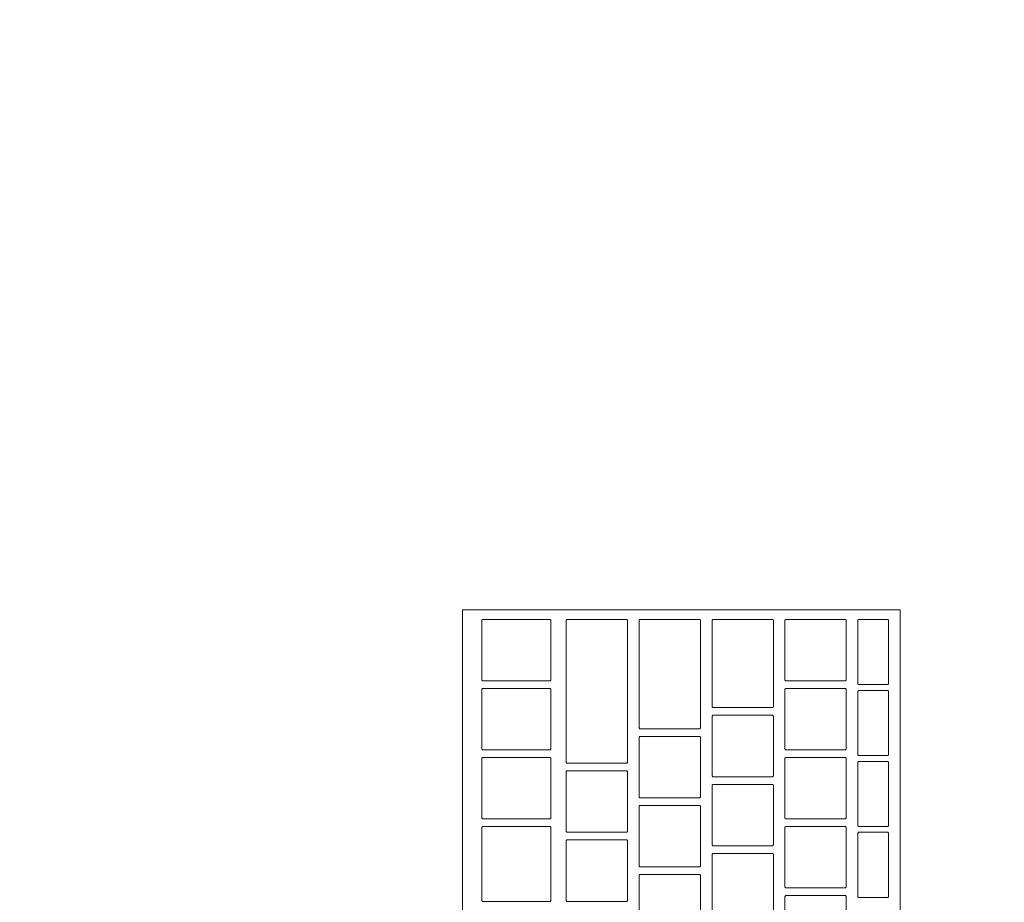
# Model space of a CAD drawing. Header units: metres. Extents: x -4 to 99, y -11 to 17.
# Tile 57 of 256: x 8.881 to 9.137, y 1.916 to 2.146. Entities that reach past the tile are written whole.
import ezdxf

# ---------------------------------------------------------------- set-up
doc = ezdxf.new("R2010")
doc.units = ezdxf.units.M
doc.header["$MEASUREMENT"] = 0
doc.linetypes.add('Wipeout_Contour', pattern=[1, 0, -1])
doc.layers.add('152 - Bemaßung_ Beschriftung.Ausbau', color=7, linetype='Continuous')
doc.layers.add('701 - Einrichtung.Möbel', color=7, linetype='Continuous')
doc.styles.add('ERSTELLTER_STIL_2', font='txt')
doc.dimstyles.new('ERSTELLTER_STIL__2', dxfattribs={"dimtxt": 0.1, "dimasz": 0.0532, "dimexe": 0.18, "dimexo": 0.0625, "dimgap": 0, "dimtad": 1, "dimtih": 1, "dimtoh": 1, "dimzin": 0, "dimdsep": 46, "dimtxsty": 'ERSTELLTER_STIL_2', "dimblk": 'ARROWHEAD_2', "dimblk1": 'ARROWHEAD_2', "dimblk2": 'ARROWHEAD_2', "dimcen": 0.09, "dimse1": 1, "dimse2": 1, "dimclrd": 7, "dimclre": 7, "dimclrt": 7, "dimazin": 0, "dimtfac": 1, "dimtdec": 4, "dimtmove": 0, "dimatfit": 3, "dimfxl": 1, "dimtolj": 1, "dimtzin": 0, "dimarcsym": 0})

# ---------------------------------------------------------------- blocks, each defined once
blk = doc.blocks.new('*D427')
at = {"layer": '152 - Bemaßung_ Beschriftung.Ausbau', "color": 7, "linetype": 'Continuous', "lineweight": 5}
for p, q in [((7.81, -4.6125), (7.81, -4.5075)), ((11.27, -4.6125), (11.27, -4.5075)), ((7.83021, -4.525), (7.78979, -4.595)), ((11.29021, -4.525), (11.24979, -4.595)), ((7.665, -4.56), (7.81, -4.56)), ((7.81, -4.56), (11.27, -4.56))]:
    blk.add_line(p, q, dxfattribs=at)
at = {"layer": '152 - Bemaßung_ Beschriftung.Ausbau', "color": 7, "lineweight": 5, "char_height": 0.1, "attachment_point": 7, "style": 'ERSTELLTER_STIL_2'}
for s, insert in [('\\A1;{\\pql;\\fArial|b0|i0|c0|p38;3,46}', (9.33108, -4.54)), ('\\A1;{\\pql;\\fArial|b0|i0|c0|p38;13}', (11.098, -4.54))]:
    blk.add_mtext(s, dxfattribs=dict(at, insert=insert))
blk = doc.blocks.new('ARROWHEAD_2')
at = {"color": 0, "linetype": 'Continuous', "lineweight": 0}
for p, q in [((-0.3781, -0.655), (0.3781, 0.655)), ((0, 0), (-1, 0))]:
    blk.add_line(p, q, dxfattribs=at)

msp = doc.modelspace()

# ---------------------------------------------------------------- wipeouts: each hides what was drawn before it
at = {"color": 254, "linetype": 'Wipeout_Contour', "lineweight": 0, "ltscale": 37.361116}
msp.add_wipeout([(9.51003, 2.7), (8.71003, 2.7), (8.71003, 1.1), (9.51003, 1.1)], dxfattribs=at).dxf.layer = '701 - Einrichtung.Möbel'

# ---------------------------------------------------------------- next in the draw order: wipeouts: each hides what was drawn before it
at = {"color": 254, "linetype": 'Wipeout_Contour', "lineweight": 0, "ltscale": 37.019834}
msp.add_wipeout([(8.99622, 1.99196), (8.99622, 1.72996), (9.11022, 1.72996), (9.11022, 1.99196)], dxfattribs=at).dxf.layer = '701 - Einrichtung.Möbel'

# ---------------------------------------------------------------- next in the draw order: linework, layer by layer
at = {"layer": '701 - Einrichtung.Möbel', "color": 7, "linetype": 'Continuous', "lineweight": 5, "flags": 128}
msp.add_lwpolyline([(8.99622, 1.99196), (8.99622, 1.72996), (9.11022, 1.72996), (9.11022, 1.99196)], close=True, dxfattribs=at)

# ---------------------------------------------------------------- next in the draw order: wipeouts: each hides what was drawn before it
at = {"color": 254, "linetype": 'Wipeout_Contour', "lineweight": 0, "ltscale": 83.616872}
msp.add_wipeout([(9.00122, 1.98146), (9.00122, 1.97366), (9.00142, 1.97346), (9.01902, 1.97346), (9.01922, 1.97366), (9.01922, 1.98926), (9.01902, 1.98946), (9.00142, 1.98946), (9.00122, 1.98926)], dxfattribs=at).dxf.layer = '701 - Einrichtung.Möbel'
at = {"color": 254, "linetype": 'Wipeout_Contour', "lineweight": 0, "ltscale": 83.785622}
msp.add_wipeout([(9.02322, 1.97071), (9.02322, 1.95216), (9.02342, 1.95196), (9.03902, 1.95196), (9.03922, 1.95216), (9.03922, 1.98926), (9.03902, 1.98946), (9.02342, 1.98946), (9.02322, 1.98926)], dxfattribs=at).dxf.layer = '701 - Einrichtung.Möbel'
at = {"color": 254, "linetype": 'Wipeout_Contour', "lineweight": 0, "ltscale": 83.95973}
msp.add_wipeout([(9.04222, 1.97521), (9.04222, 1.96116), (9.04242, 1.96096), (9.05802, 1.96096), (9.05822, 1.96116), (9.05822, 1.98926), (9.05802, 1.98946), (9.04242, 1.98946), (9.04222, 1.98926)], dxfattribs=at).dxf.layer = '701 - Einrichtung.Möbel'
at = {"color": 254, "linetype": 'Wipeout_Contour', "lineweight": 0, "ltscale": 84.130915}
msp.add_wipeout([(9.06122, 1.97796), (9.06122, 1.96666), (9.06142, 1.96646), (9.07702, 1.96646), (9.07722, 1.96666), (9.07722, 1.98926), (9.07702, 1.98946), (9.06142, 1.98946), (9.06122, 1.98926)], dxfattribs=at).dxf.layer = '701 - Einrichtung.Möbel'
at = {"color": 254, "linetype": 'Wipeout_Contour', "lineweight": 0, "ltscale": 84.30295}
msp.add_wipeout([(9.08022, 1.98146), (9.08022, 1.97366), (9.08042, 1.97346), (9.09602, 1.97346), (9.09622, 1.97366), (9.09622, 1.98926), (9.09602, 1.98946), (9.08042, 1.98946), (9.08022, 1.98926)], dxfattribs=at).dxf.layer = '701 - Einrichtung.Möbel'
at = {"color": 254, "linetype": 'Wipeout_Contour', "lineweight": 0, "ltscale": 84.438043}
msp.add_wipeout([(9.09922, 1.98096), (9.09922, 1.97266), (9.09942, 1.97246), (9.10702, 1.97246), (9.10722, 1.97266), (9.10722, 1.98926), (9.10702, 1.98946), (9.09942, 1.98946), (9.09922, 1.98926)], dxfattribs=at).dxf.layer = '701 - Einrichtung.Möbel'
at = {"color": 254, "linetype": 'Wipeout_Contour', "lineweight": 0, "ltscale": 83.582474}
msp.add_wipeout([(9.00122, 1.96346), (9.00122, 1.95566), (9.00142, 1.95546), (9.01902, 1.95546), (9.01922, 1.95566), (9.01922, 1.97126), (9.01902, 1.97146), (9.00142, 1.97146), (9.00122, 1.97126)], dxfattribs=at).dxf.layer = '701 - Einrichtung.Möbel'
at = {"color": 254, "linetype": 'Wipeout_Contour', "lineweight": 0, "ltscale": 84.268832}
msp.add_wipeout([(9.08022, 1.96346), (9.08022, 1.95566), (9.08042, 1.95546), (9.09602, 1.95546), (9.09622, 1.95566), (9.09622, 1.97126), (9.09602, 1.97146), (9.08042, 1.97146), (9.08022, 1.97126)], dxfattribs=at).dxf.layer = '701 - Einrichtung.Möbel'
at = {"color": 254, "linetype": 'Wipeout_Contour', "lineweight": 0, "ltscale": 84.403047}
msp.add_wipeout([(9.09922, 1.96246), (9.09922, 1.95416), (9.09942, 1.95396), (9.10702, 1.95396), (9.10722, 1.95416), (9.10722, 1.97076), (9.10702, 1.97096), (9.09942, 1.97096), (9.09922, 1.97076)], dxfattribs=at).dxf.layer = '701 - Einrichtung.Möbel'
at = {"color": 254, "linetype": 'Wipeout_Contour', "lineweight": 0, "ltscale": 84.088652}
msp.add_wipeout([(9.06122, 1.95646), (9.06122, 1.94866), (9.06142, 1.94846), (9.07702, 1.94846), (9.07722, 1.94866), (9.07722, 1.96426), (9.07702, 1.96446), (9.06142, 1.96446), (9.06122, 1.96426)], dxfattribs=at).dxf.layer = '701 - Einrichtung.Möbel'
at = {"color": 254, "linetype": 'Wipeout_Contour', "lineweight": 0, "ltscale": 83.911304}
msp.add_wipeout([(9.04222, 1.95096), (9.04222, 1.94316), (9.04242, 1.94296), (9.05802, 1.94296), (9.05822, 1.94316), (9.05822, 1.95876), (9.05802, 1.95896), (9.04242, 1.95896), (9.04222, 1.95876)], dxfattribs=at).dxf.layer = '701 - Einrichtung.Möbel'
at = {"color": 254, "linetype": 'Wipeout_Contour', "lineweight": 0, "ltscale": 83.548376}
msp.add_wipeout([(9.00122, 1.94546), (9.00122, 1.93766), (9.00142, 1.93746), (9.01902, 1.93746), (9.01922, 1.93766), (9.01922, 1.95326), (9.01902, 1.95346), (9.00142, 1.95346), (9.00122, 1.95326)], dxfattribs=at).dxf.layer = '701 - Einrichtung.Möbel'
at = {"color": 254, "linetype": 'Wipeout_Contour', "lineweight": 0, "ltscale": 84.235012}
msp.add_wipeout([(9.08022, 1.94546), (9.08022, 1.93766), (9.08042, 1.93746), (9.09602, 1.93746), (9.09622, 1.93766), (9.09622, 1.95326), (9.09602, 1.95346), (9.08042, 1.95346), (9.08022, 1.95326)], dxfattribs=at).dxf.layer = '701 - Einrichtung.Möbel'
at = {"color": 254, "linetype": 'Wipeout_Contour', "lineweight": 0, "ltscale": 84.368364}
msp.add_wipeout([(9.09922, 1.94396), (9.09922, 1.93566), (9.09942, 1.93546), (9.10702, 1.93546), (9.10722, 1.93566), (9.10722, 1.95226), (9.10702, 1.95246), (9.09942, 1.95246), (9.09922, 1.95226)], dxfattribs=at).dxf.layer = '701 - Einrichtung.Möbel'
at = {"color": 254, "linetype": 'Wipeout_Contour', "lineweight": 0, "ltscale": 83.727378}
msp.add_wipeout([(9.02322, 1.94196), (9.02322, 1.93416), (9.02342, 1.93396), (9.03902, 1.93396), (9.03922, 1.93416), (9.03922, 1.94976), (9.03902, 1.94996), (9.02342, 1.94996), (9.02322, 1.94976)], dxfattribs=at).dxf.layer = '701 - Einrichtung.Möbel'
at = {"color": 254, "linetype": 'Wipeout_Contour', "lineweight": 0, "ltscale": 84.05488}
msp.add_wipeout([(9.06122, 1.93846), (9.06122, 1.93066), (9.06142, 1.93046), (9.07702, 1.93046), (9.07722, 1.93066), (9.07722, 1.94626), (9.07702, 1.94646), (9.06142, 1.94646), (9.06122, 1.94626)], dxfattribs=at).dxf.layer = '701 - Einrichtung.Möbel'
at = {"color": 254, "linetype": 'Wipeout_Contour', "lineweight": 0, "ltscale": 83.877556}
msp.add_wipeout([(9.04222, 1.93296), (9.04222, 1.92516), (9.04242, 1.92496), (9.05802, 1.92496), (9.05822, 1.92516), (9.05822, 1.94076), (9.05802, 1.94096), (9.04242, 1.94096), (9.04222, 1.94076)], dxfattribs=at).dxf.layer = '701 - Einrichtung.Möbel'
at = {"color": 254, "linetype": 'Wipeout_Contour', "lineweight": 0, "ltscale": 83.512152}
msp.add_wipeout([(9.00122, 1.92571), (9.00122, 1.91616), (9.00142, 1.91596), (9.01902, 1.91596), (9.01922, 1.91616), (9.01922, 1.93526), (9.01902, 1.93546), (9.00142, 1.93546), (9.00122, 1.93526)], dxfattribs=at).dxf.layer = '701 - Einrichtung.Möbel'
at = {"color": 254, "linetype": 'Wipeout_Contour', "lineweight": 0, "ltscale": 84.201489}
msp.add_wipeout([(9.08022, 1.92746), (9.08022, 1.91966), (9.08042, 1.91946), (9.09602, 1.91946), (9.09622, 1.91966), (9.09622, 1.93526), (9.09602, 1.93546), (9.08042, 1.93546), (9.08022, 1.93526)], dxfattribs=at).dxf.layer = '701 - Einrichtung.Möbel'
at = {"color": 254, "linetype": 'Wipeout_Contour', "lineweight": 0, "ltscale": 84.333996}
msp.add_wipeout([(9.09922, 1.92546), (9.09922, 1.91716), (9.09942, 1.91696), (9.10702, 1.91696), (9.10722, 1.91716), (9.10722, 1.93376), (9.10702, 1.93396), (9.09942, 1.93396), (9.09922, 1.93376)], dxfattribs=at).dxf.layer = '701 - Einrichtung.Möbel'
at = {"color": 254, "linetype": 'Wipeout_Contour', "lineweight": 0, "ltscale": 83.693713}
msp.add_wipeout([(9.02322, 1.92396), (9.02322, 1.91616), (9.02342, 1.91596), (9.03902, 1.91596), (9.03922, 1.91616), (9.03922, 1.93176), (9.03902, 1.93196), (9.02342, 1.93196), (9.02322, 1.93176)], dxfattribs=at).dxf.layer = '701 - Einrichtung.Möbel'
at = {"color": 254, "linetype": 'Wipeout_Contour', "lineweight": 0, "ltscale": 84.021407}
msp.add_wipeout([(9.06122, 1.92046), (9.06122, 1.91266), (9.06142, 1.91246), (9.07702, 1.91246), (9.07722, 1.91266), (9.07722, 1.92826), (9.07702, 1.92846), (9.06142, 1.92846), (9.06122, 1.92826)], dxfattribs=at).dxf.layer = '701 - Einrichtung.Möbel'
at = {"color": 254, "linetype": 'Wipeout_Contour', "lineweight": 0, "ltscale": 83.844109}
msp.add_wipeout([(9.04222, 1.91496), (9.04222, 1.90716), (9.04242, 1.90696), (9.05802, 1.90696), (9.05822, 1.90716), (9.05822, 1.92276), (9.05802, 1.92296), (9.04242, 1.92296), (9.04222, 1.92276)], dxfattribs=at).dxf.layer = '701 - Einrichtung.Möbel'
at = {"color": 254, "linetype": 'Wipeout_Contour', "lineweight": 0, "ltscale": 84.168265}
msp.add_wipeout([(9.08022, 1.90946), (9.08022, 1.90166), (9.08042, 1.90146), (9.09602, 1.90146), (9.09622, 1.90166), (9.09622, 1.91726), (9.09602, 1.91746), (9.08042, 1.91746), (9.08022, 1.91726)], dxfattribs=at).dxf.layer = '701 - Einrichtung.Möbel'

# ---------------------------------------------------------------- next in the draw order: linework, layer by layer
at = {"layer": '701 - Einrichtung.Möbel', "color": 7, "linetype": 'Continuous', "lineweight": 5, "flags": 128}
for points in [[(9.00122, 1.98146), (9.00122, 1.97366), (9.00142, 1.97346), (9.01902, 1.97346), (9.01922, 1.97366), (9.01922, 1.98926), (9.01902, 1.98946), (9.00142, 1.98946), (9.00122, 1.98926)], [(9.02322, 1.97071), (9.02322, 1.95216), (9.02342, 1.95196), (9.03902, 1.95196), (9.03922, 1.95216), (9.03922, 1.98926), (9.03902, 1.98946), (9.02342, 1.98946), (9.02322, 1.98926)], [(9.04222, 1.97521), (9.04222, 1.96116), (9.04242, 1.96096), (9.05802, 1.96096), (9.05822, 1.96116), (9.05822, 1.98926), (9.05802, 1.98946), (9.04242, 1.98946), (9.04222, 1.98926)], [(9.06122, 1.97796), (9.06122, 1.96666), (9.06142, 1.96646), (9.07702, 1.96646), (9.07722, 1.96666), (9.07722, 1.98926), (9.07702, 1.98946), (9.06142, 1.98946), (9.06122, 1.98926)], [(9.08022, 1.98146), (9.08022, 1.97366), (9.08042, 1.97346), (9.09602, 1.97346), (9.09622, 1.97366), (9.09622, 1.98926), (9.09602, 1.98946), (9.08042, 1.98946), (9.08022, 1.98926)], [(9.09922, 1.98096), (9.09922, 1.97266), (9.09942, 1.97246), (9.10702, 1.97246), (9.10722, 1.97266), (9.10722, 1.98926), (9.10702, 1.98946), (9.09942, 1.98946), (9.09922, 1.98926)], [(9.00122, 1.96346), (9.00122, 1.95566), (9.00142, 1.95546), (9.01902, 1.95546), (9.01922, 1.95566), (9.01922, 1.97126), (9.01902, 1.97146), (9.00142, 1.97146), (9.00122, 1.97126)], [(9.08022, 1.96346), (9.08022, 1.95566), (9.08042, 1.95546), (9.09602, 1.95546), (9.09622, 1.95566), (9.09622, 1.97126), (9.09602, 1.97146), (9.08042, 1.97146), (9.08022, 1.97126)], [(9.09922, 1.96246), (9.09922, 1.95416), (9.09942, 1.95396), (9.10702, 1.95396), (9.10722, 1.95416), (9.10722, 1.97076), (9.10702, 1.97096), (9.09942, 1.97096), (9.09922, 1.97076)], [(9.06122, 1.95646), (9.06122, 1.94866), (9.06142, 1.94846), (9.07702, 1.94846), (9.07722, 1.94866), (9.07722, 1.96426), (9.07702, 1.96446), (9.06142, 1.96446), (9.06122, 1.96426)], [(9.04222, 1.95096), (9.04222, 1.94316), (9.04242, 1.94296), (9.05802, 1.94296), (9.05822, 1.94316), (9.05822, 1.95876), (9.05802, 1.95896), (9.04242, 1.95896), (9.04222, 1.95876)], [(9.00122, 1.94546), (9.00122, 1.93766), (9.00142, 1.93746), (9.01902, 1.93746), (9.01922, 1.93766), (9.01922, 1.95326), (9.01902, 1.95346), (9.00142, 1.95346), (9.00122, 1.95326)], [(9.08022, 1.94546), (9.08022, 1.93766), (9.08042, 1.93746), (9.09602, 1.93746), (9.09622, 1.93766), (9.09622, 1.95326), (9.09602, 1.95346), (9.08042, 1.95346), (9.08022, 1.95326)], [(9.09922, 1.94396), (9.09922, 1.93566), (9.09942, 1.93546), (9.10702, 1.93546), (9.10722, 1.93566), (9.10722, 1.95226), (9.10702, 1.95246), (9.09942, 1.95246), (9.09922, 1.95226)], [(9.02322, 1.94196), (9.02322, 1.93416), (9.02342, 1.93396), (9.03902, 1.93396), (9.03922, 1.93416), (9.03922, 1.94976), (9.03902, 1.94996), (9.02342, 1.94996), (9.02322, 1.94976)], [(9.06122, 1.93846), (9.06122, 1.93066), (9.06142, 1.93046), (9.07702, 1.93046), (9.07722, 1.93066), (9.07722, 1.94626), (9.07702, 1.94646), (9.06142, 1.94646), (9.06122, 1.94626)], [(9.04222, 1.93296), (9.04222, 1.92516), (9.04242, 1.92496), (9.05802, 1.92496), (9.05822, 1.92516), (9.05822, 1.94076), (9.05802, 1.94096), (9.04242, 1.94096), (9.04222, 1.94076)], [(9.00122, 1.92571), (9.00122, 1.91616), (9.00142, 1.91596), (9.01902, 1.91596), (9.01922, 1.91616), (9.01922, 1.93526), (9.01902, 1.93546), (9.00142, 1.93546), (9.00122, 1.93526)], [(9.08022, 1.92746), (9.08022, 1.91966), (9.08042, 1.91946), (9.09602, 1.91946), (9.09622, 1.91966), (9.09622, 1.93526), (9.09602, 1.93546), (9.08042, 1.93546), (9.08022, 1.93526)], [(9.09922, 1.92546), (9.09922, 1.91716), (9.09942, 1.91696), (9.10702, 1.91696), (9.10722, 1.91716), (9.10722, 1.93376), (9.10702, 1.93396), (9.09942, 1.93396), (9.09922, 1.93376)], [(9.02322, 1.92396), (9.02322, 1.91616), (9.02342, 1.91596), (9.03902, 1.91596), (9.03922, 1.91616), (9.03922, 1.93176), (9.03902, 1.93196), (9.02342, 1.93196), (9.02322, 1.93176)], [(9.06122, 1.92046), (9.06122, 1.91266), (9.06142, 1.91246), (9.07702, 1.91246), (9.07722, 1.91266), (9.07722, 1.92826), (9.07702, 1.92846), (9.06142, 1.92846), (9.06122, 1.92826)], [(9.04222, 1.91496), (9.04222, 1.90716), (9.04242, 1.90696), (9.05802, 1.90696), (9.05822, 1.90716), (9.05822, 1.92276), (9.05802, 1.92296), (9.04242, 1.92296), (9.04222, 1.92276)], [(9.08022, 1.90946), (9.08022, 1.90166), (9.08042, 1.90146), (9.09602, 1.90146), (9.09622, 1.90166), (9.09622, 1.91726), (9.09602, 1.91746), (9.08042, 1.91746), (9.08022, 1.91726)]]:
    msp.add_lwpolyline(points, close=True, dxfattribs=at)

# ---------------------------------------------------------------- next in the draw order: dimensions: what is measured, and where the dimension line sits
at = {"layer": '152 - Bemaßung_ Beschriftung.Ausbau', "color": 7, "linetype": 'Continuous', "lineweight": 5}
dim = msp.add_linear_dim(base=(11.27, -4.56), p1=(7.81, 2.94998), p2=(11.27, 2.94998), dimstyle='ERSTELLTER_STIL__2', dxfattribs=at)
dim.commit()
dim.dimension.update_dxf_attribs({"geometry": '*D427', "text_midpoint": (9.46097, -4.49), "dimtype": 160})

doc.saveas('drawing.dxf')
